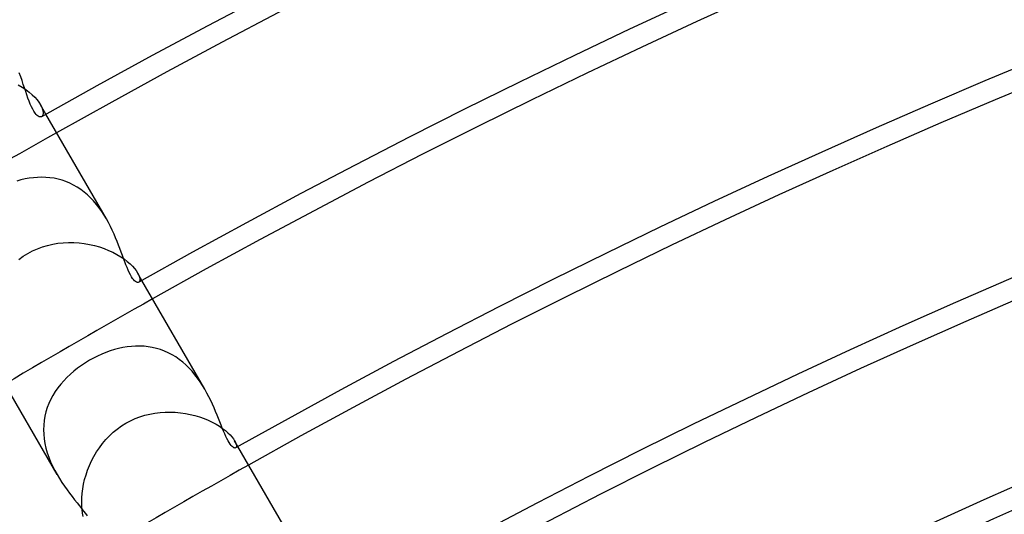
# Model space of a CAD drawing. Header units: millimetres. Extents: x -280 to 280, y -247 to 247.
# Tile 73 of 85: x -89 to -66, y 148 to 160. Entities that reach past the tile are written whole.
import ezdxf

# ---------------------------------------------------------------- set-up
doc = ezdxf.new("R2010")
doc.units = ezdxf.units.MM
doc.layers.add('HIDDEN', color=7, linetype='Continuous')
doc.layers.add('THICK', color=7, linetype='Continuous')

msp = doc.modelspace()

# ---------------------------------------------------------------- linework, layer by layer
at = {"layer": 'HIDDEN'}
for p, q in [((-89.418, 158.433), (-89.324, 158.378)), ((-89.324, 158.378), (-89.237, 158.32)), ((-89.237, 158.32), (-89.157, 158.26)), ((-89.157, 158.26), (-89.086, 158.199)), ((-89.086, 158.199), (-89.024, 158.138)), ((-89.024, 158.138), (-88.971, 158.078)), ((-88.971, 158.078), (-88.927, 158.02)), ((-88.927, 158.02), (-88.891, 157.965)), ((-88.762, 157.741), (-88.892, 157.965)), ((-88.891, 157.965), (-88.861, 157.904)), ((-88.861, 157.904), (-88.841, 157.849)), ((-88.847, 157.7), (-88.865, 157.683)), ((-88.834, 157.725), (-88.847, 157.7)), ((-88.841, 157.849), (-88.83, 157.8)), ((-88.828, 157.759), (-88.834, 157.725)), ((-88.83, 157.8), (-88.828, 157.759)), ((-88.959, 156.26), (-89.057, 156.253)), ((-88.862, 156.263), (-88.959, 156.26)), ((-88.765, 156.26), (-88.862, 156.263)), ((-88.669, 156.252), (-88.765, 156.26)), ((-89.351, 156.199), (-89.449, 156.172)), ((-89.253, 156.222), (-89.351, 156.199)), ((-89.155, 156.24), (-89.253, 156.222)), ((-89.057, 156.253), (-89.155, 156.24)), ((-88.573, 156.238), (-88.669, 156.252)), ((-88.479, 156.218), (-88.573, 156.238)), ((-88.386, 156.193), (-88.479, 156.218)), ((-88.295, 156.162), (-88.386, 156.193)), ((-88.205, 156.124), (-88.295, 156.162)), ((-88.117, 156.081), (-88.205, 156.124)), ((-88.031, 156.031), (-88.117, 156.081)), ((-87.948, 155.976), (-88.031, 156.031)), ((-87.868, 155.916), (-87.948, 155.976)), ((-87.791, 155.851), (-87.868, 155.916)), ((-87.717, 155.781), (-87.791, 155.851)), ((-87.646, 155.706), (-87.717, 155.781)), ((-87.578, 155.627), (-87.646, 155.706)), ((-87.514, 155.545), (-87.578, 155.627)), ((-87.455, 155.461), (-87.514, 155.545)), ((-87.398, 155.375), (-87.455, 155.461)), ((-87.346, 155.287), (-87.398, 155.375)), ((-88.846, 154.629), (-88.726, 154.665)), ((-88.726, 154.665), (-88.605, 154.693)), ((-88.605, 154.693), (-88.482, 154.713)), ((-88.482, 154.713), (-88.358, 154.726)), ((-88.358, 154.726), (-88.233, 154.732)), ((-88.233, 154.732), (-88.109, 154.73)), ((-88.109, 154.73), (-87.986, 154.722)), ((-87.986, 154.722), (-87.864, 154.708)), ((-87.864, 154.708), (-87.743, 154.687)), ((-87.743, 154.687), (-87.626, 154.66)), ((-87.626, 154.66), (-87.511, 154.628)), ((-89.396, 154.335), (-89.294, 154.409)), ((-89.294, 154.409), (-89.187, 154.476)), ((-89.187, 154.476), (-89.077, 154.535)), ((-89.077, 154.535), (-88.963, 154.586)), ((-88.963, 154.586), (-88.846, 154.629)), ((-87.511, 154.628), (-87.401, 154.59)), ((-87.401, 154.59), (-87.294, 154.548)), ((-87.294, 154.548), (-87.193, 154.502)), ((-87.193, 154.502), (-87.098, 154.452)), ((-87.098, 154.452), (-87.01, 154.4)), ((-87.01, 154.4), (-86.929, 154.346)), ((-86.929, 154.346), (-86.856, 154.29)), ((-86.856, 154.29), (-86.791, 154.234)), ((-86.791, 154.234), (-86.734, 154.178)), ((-86.734, 154.178), (-86.687, 154.124)), ((-86.687, 154.124), (-86.647, 154.072)), ((-86.647, 154.072), (-86.615, 154.022)), ((-86.512, 153.844), (-86.616, 154.023)), ((-86.615, 154.022), (-86.587, 153.967)), ((-86.587, 153.967), (-86.57, 153.917)), ((-86.573, 153.816), (-86.589, 153.801)), ((-86.564, 153.842), (-86.573, 153.816)), ((-86.57, 153.917), (-86.563, 153.875)), ((-86.563, 153.875), (-86.564, 153.842)), ((-87.454, 152.113), (-87.551, 152.069)), ((-87.357, 152.153), (-87.454, 152.113)), ((-87.258, 152.188), (-87.357, 152.153)), ((-87.159, 152.219), (-87.258, 152.188)), ((-87.06, 152.246), (-87.159, 152.219)), ((-86.96, 152.267), (-87.06, 152.246)), ((-86.86, 152.284), (-86.96, 152.267)), ((-86.761, 152.295), (-86.86, 152.284)), ((-86.661, 152.302), (-86.761, 152.295)), ((-86.562, 152.302), (-86.661, 152.302)), ((-86.464, 152.298), (-86.562, 152.302)), ((-86.366, 152.287), (-86.464, 152.298)), ((-86.27, 152.271), (-86.366, 152.287)), ((-86.174, 152.249), (-86.27, 152.271)), ((-86.08, 152.221), (-86.174, 152.249)), ((-85.987, 152.186), (-86.08, 152.221)), ((-85.896, 152.146), (-85.987, 152.186)), ((-85.808, 152.1), (-85.896, 152.146)), ((-85.722, 152.048), (-85.808, 152.1)), ((-87.836, 151.912), (-87.929, 151.85)), ((-87.74, 151.97), (-87.836, 151.912)), ((-87.646, 152.022), (-87.74, 151.97)), ((-87.551, 152.069), (-87.646, 152.022)), ((-85.639, 151.991), (-85.722, 152.048)), ((-85.558, 151.928), (-85.639, 151.991)), ((-85.48, 151.86), (-85.558, 151.928)), ((-88.19, 151.644), (-88.27, 151.569)), ((-88.107, 151.716), (-88.19, 151.644)), ((-88.02, 151.785), (-88.107, 151.716)), ((-87.929, 151.85), (-88.02, 151.785)), ((-85.406, 151.787), (-85.48, 151.86)), ((-85.336, 151.711), (-85.406, 151.787)), ((-85.269, 151.632), (-85.336, 151.711)), ((-88.416, 151.409), (-88.482, 151.325)), ((-88.345, 151.49), (-88.416, 151.409)), ((-88.27, 151.569), (-88.345, 151.49)), ((-85.207, 151.55), (-85.269, 151.632)), ((-85.147, 151.465), (-85.207, 151.55)), ((-85.091, 151.379), (-85.147, 151.465)), ((-88.543, 151.237), (-88.599, 151.147)), ((-88.482, 151.325), (-88.543, 151.237)), ((-85.038, 151.291), (-85.091, 151.379)), ((-88.693, 150.959), (-88.731, 150.862)), ((-88.649, 151.055), (-88.693, 150.959)), ((-88.599, 151.147), (-88.649, 151.055)), ((-88.762, 150.762), (-88.787, 150.659)), ((-88.731, 150.862), (-88.762, 150.762)), ((-86.327, 150.709), (-86.209, 150.731)), ((-86.209, 150.731), (-86.089, 150.745)), ((-86.089, 150.745), (-85.969, 150.754)), ((-85.969, 150.754), (-85.849, 150.755)), ((-85.849, 150.755), (-85.73, 150.751)), ((-85.73, 150.751), (-85.611, 150.74)), ((-85.611, 150.74), (-85.495, 150.723)), ((-85.495, 150.723), (-85.38, 150.701)), ((-88.805, 150.554), (-88.815, 150.448)), ((-88.787, 150.659), (-88.805, 150.554)), ((-86.992, 150.429), (-86.888, 150.494)), ((-86.888, 150.494), (-86.782, 150.551)), ((-86.782, 150.551), (-86.672, 150.601)), ((-86.672, 150.601), (-86.559, 150.644)), ((-86.559, 150.644), (-86.444, 150.68)), ((-86.444, 150.68), (-86.327, 150.709)), ((-85.38, 150.701), (-85.269, 150.673)), ((-85.269, 150.673), (-85.161, 150.641)), ((-85.161, 150.641), (-85.057, 150.604)), ((-85.057, 150.604), (-84.957, 150.563)), ((-84.957, 150.563), (-84.863, 150.519)), ((-84.863, 150.519), (-84.775, 150.472)), ((-88.815, 150.448), (-88.819, 150.342)), ((-88.819, 150.342), (-88.815, 150.234)), ((-87.276, 150.198), (-87.186, 150.281)), ((-87.186, 150.281), (-87.091, 150.358)), ((-87.091, 150.358), (-86.992, 150.429)), ((-84.775, 150.472), (-84.695, 150.423)), ((-84.695, 150.423), (-84.621, 150.372)), ((-84.621, 150.372), (-84.554, 150.321)), ((-84.554, 150.321), (-84.496, 150.27)), ((-84.496, 150.27), (-84.446, 150.22)), ((-88.815, 150.234), (-88.804, 150.125)), ((-88.804, 150.125), (-88.786, 150.015)), ((-87.438, 150.017), (-87.36, 150.109)), ((-87.36, 150.109), (-87.276, 150.198)), ((-84.446, 150.22), (-84.403, 150.172)), ((-84.403, 150.172), (-84.369, 150.126)), ((-84.369, 150.126), (-84.341, 150.083)), ((-84.341, 150.083), (-84.319, 150.041)), ((-84.262, 149.946), (-84.341, 150.083)), ((-84.319, 150.041), (-84.306, 150.003)), ((-88.786, 150.015), (-88.762, 149.907)), ((-88.762, 149.907), (-88.731, 149.8)), ((-88.731, 149.8), (-88.695, 149.694)), ((-87.639, 149.715), (-87.578, 149.819)), ((-87.578, 149.819), (-87.511, 149.919)), ((-87.511, 149.919), (-87.438, 150.017)), ((-84.305, 149.927), (-84.316, 149.916)), ((-84.306, 150.003), (-84.299, 149.971)), ((-84.299, 149.946), (-84.305, 149.927)), ((-84.299, 149.971), (-84.299, 149.946)), ((-88.695, 149.694), (-88.653, 149.59)), ((-88.653, 149.59), (-88.607, 149.487)), ((-87.744, 149.501), (-87.694, 149.609)), ((-87.694, 149.609), (-87.639, 149.715)), ((-88.607, 149.487), (-88.556, 149.387)), ((-88.556, 149.387), (-88.503, 149.291)), ((-87.824, 149.28), (-87.787, 149.391)), ((-87.787, 149.391), (-87.744, 149.501)), ((-87.881, 149.061), (-87.856, 149.17)), ((-87.856, 149.17), (-87.824, 149.28)), ((-87.914, 148.847), (-87.9, 148.953)), ((-87.9, 148.953), (-87.881, 149.061)), ((-87.925, 148.645), (-87.922, 148.744)), ((-87.922, 148.552), (-87.925, 148.645)), ((-87.922, 148.744), (-87.914, 148.847)), ((-87.915, 148.464), (-87.922, 148.552)), ((-87.904, 148.382), (-87.915, 148.464)), ((-87.889, 148.307), (-87.904, 148.382))]:
    msp.add_line(p, q, dxfattribs=at)
for radius, start, end in [(180.5, 119.36516, 120.63489), (176, 119.34888, 120.6511), (150, 0, 180.00002), (171.5, 119.33181, 120.66818)]:
    msp.add_arc((0, 0), radius, start, end, dxfattribs=at)
at = {"layer": 'THICK'}
for p, q in [((-89.355, 158.619), (-89.389, 158.712)), ((-89.323, 158.529), (-89.355, 158.619)), ((-89.293, 158.442), (-89.323, 158.529)), ((-89.265, 158.357), (-89.293, 158.442)), ((-89.237, 158.275), (-89.265, 158.357)), ((-89.21, 158.196), (-89.237, 158.275)), ((-89.184, 158.12), (-89.21, 158.196)), ((-89.157, 158.048), (-89.184, 158.12)), ((-89.13, 157.98), (-89.157, 158.048)), ((-89.102, 157.916), (-89.13, 157.98)), ((-89.074, 157.859), (-89.102, 157.916)), ((-89.045, 157.809), (-89.074, 157.859)), ((-89.017, 157.767), (-89.045, 157.809)), ((-88.991, 157.735), (-89.017, 157.767)), ((-88.966, 157.71), (-88.991, 157.735)), ((-88.942, 157.692), (-88.966, 157.71)), ((-88.92, 157.682), (-88.942, 157.692)), ((-88.9, 157.677), (-88.92, 157.682)), ((-88.881, 157.677), (-88.9, 157.677)), ((-88.865, 157.683), (-88.881, 157.677)), ((-87.346, 155.288), (-88.762, 157.741)), ((-87.296, 155.199), (-87.346, 155.287)), ((-87.25, 155.109), (-87.296, 155.199)), ((-87.207, 155.02), (-87.25, 155.109)), ((-87.167, 154.931), (-87.207, 155.02)), ((-87.129, 154.843), (-87.167, 154.931)), ((-87.094, 154.757), (-87.129, 154.843)), ((-87.061, 154.672), (-87.094, 154.757)), ((-87.03, 154.589), (-87.061, 154.672)), ((-87, 154.509), (-87.03, 154.589)), ((-86.971, 154.43), (-87, 154.509)), ((-86.943, 154.354), (-86.971, 154.43)), ((-86.916, 154.281), (-86.943, 154.354)), ((-86.889, 154.211), (-86.916, 154.281)), ((-86.862, 154.145), (-86.889, 154.211)), ((-86.835, 154.083), (-86.862, 154.145)), ((-86.809, 154.026), (-86.835, 154.083)), ((-86.783, 153.975), (-86.809, 154.026)), ((-86.757, 153.931), (-86.783, 153.975)), ((-86.732, 153.892), (-86.757, 153.931)), ((-86.707, 153.861), (-86.732, 153.892)), ((-86.684, 153.835), (-86.707, 153.861)), ((-86.661, 153.816), (-86.684, 153.835)), ((-86.64, 153.803), (-86.661, 153.816)), ((-86.62, 153.797), (-86.64, 153.803)), ((-86.603, 153.796), (-86.62, 153.797)), ((-86.589, 153.801), (-86.603, 153.796)), ((-85.039, 151.292), (-86.512, 153.844)), ((-88.503, 149.292), (-89.976, 151.844)), ((-84.989, 151.202), (-85.038, 151.291)), ((-84.943, 151.114), (-84.989, 151.202)), ((-84.9, 151.026), (-84.943, 151.114)), ((-84.86, 150.939), (-84.9, 151.026)), ((-84.822, 150.853), (-84.86, 150.939)), ((-84.786, 150.769), (-84.822, 150.853)), ((-84.752, 150.686), (-84.786, 150.769)), ((-84.719, 150.605), (-84.752, 150.686)), ((-84.688, 150.526), (-84.719, 150.605)), ((-84.658, 150.451), (-84.688, 150.526)), ((-84.629, 150.378), (-84.658, 150.451)), ((-84.601, 150.31), (-84.629, 150.378)), ((-84.573, 150.245), (-84.601, 150.31)), ((-84.546, 150.186), (-84.573, 150.245)), ((-84.519, 150.132), (-84.546, 150.186)), ((-84.493, 150.084), (-84.519, 150.132)), ((-84.469, 150.042), (-84.493, 150.084)), ((-84.444, 150.006), (-84.469, 150.042)), ((-84.421, 149.975), (-84.444, 150.006)), ((-84.399, 149.951), (-84.421, 149.975)), ((-84.378, 149.933), (-84.399, 149.951)), ((-84.359, 149.92), (-84.378, 149.933)), ((-84.343, 149.914), (-84.359, 149.92)), ((-84.328, 149.912), (-84.343, 149.914)), ((-84.316, 149.916), (-84.328, 149.912)), ((-82.73, 147.293), (-84.262, 149.946)), ((-88.503, 149.291), (-88.446, 149.197)), ((-88.446, 149.197), (-88.388, 149.106)), ((-88.388, 149.106), (-88.328, 149.018)), ((-88.328, 149.018), (-88.268, 148.934)), ((-88.268, 148.934), (-88.208, 148.853)), ((-88.208, 148.853), (-88.148, 148.775)), ((-88.148, 148.775), (-88.09, 148.7)), ((-88.09, 148.7), (-88.034, 148.628)), ((-88.034, 148.628), (-87.98, 148.56)), ((-87.98, 148.56), (-87.928, 148.495)), ((-87.928, 148.495), (-87.881, 148.433)), ((-87.881, 148.433), (-87.837, 148.374)), ((-87.837, 148.374), (-87.797, 148.319))]:
    msp.add_line(p, q, dxfattribs=at)
for radius, start, end in [(181, 60.59579, 119.40418), (180.5, 60.63486, 119.36516), (176.5, 60.62077, 119.37925), (176, 60.65108, 119.34888), (172, 60.64546, 119.3545), (171.5, 60.66821, 119.33181), (167.5, 60.66999, 119.33003), (167, 60.6862, 119.31382), (163, 60.69428, 119.30568), (162.5, 60.70522, 119.2948), (158.5, 60.71846, 119.28156), (158, 60.72528, 119.27474), (154, 60.74246, 119.2575), (153.5, 60.74653, 119.25343), (149.5, 60.76636, 119.23366)]:
    msp.add_arc((0, 0), radius, start, end, dxfattribs=at)

doc.saveas('drawing.dxf')
